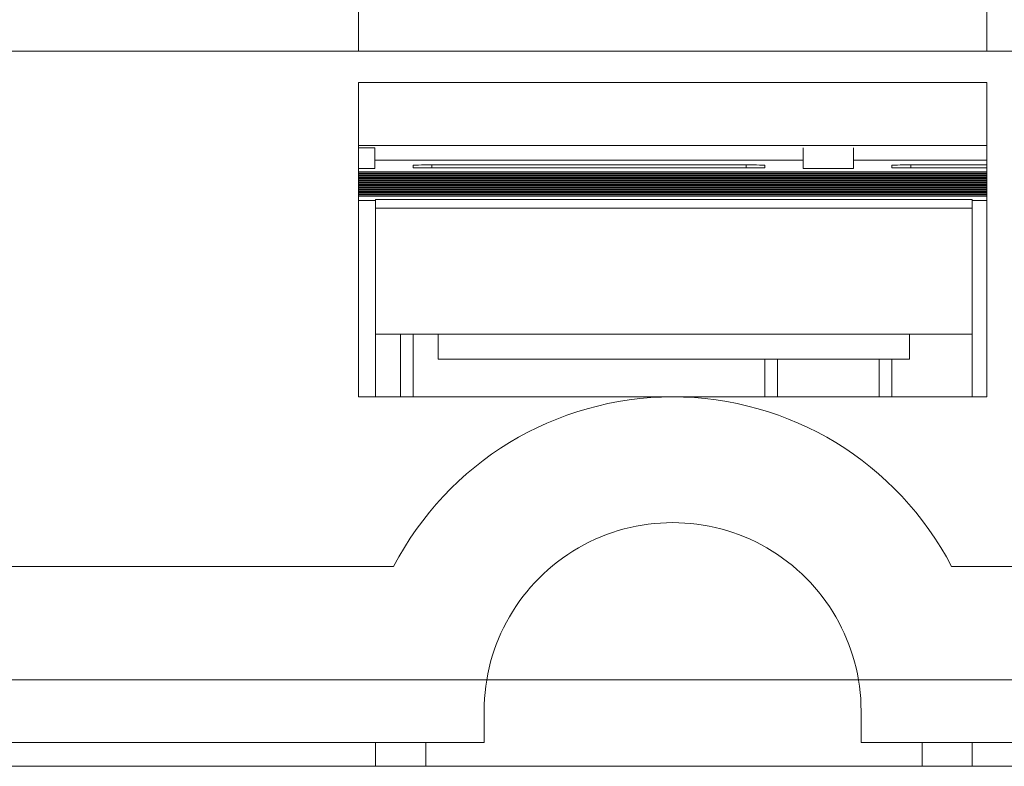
# Model space of a CAD drawing. Header units: millimetres. Extents: x -420 to 420, y -297 to 297.
# Tile 118 of 202: x 115 to 131, y -162 to -151. Entities that reach past the tile are written whole.
import ezdxf

# ---------------------------------------------------------------- set-up
doc = ezdxf.new("R2010")
doc.units = ezdxf.units.MM
doc.header["$MEASUREMENT"] = 0
doc.layers.add('layer 1', color=7, linetype='Continuous')

msp = doc.modelspace()

# ---------------------------------------------------------------- linework, layer by layer
at = {"layer": 'layer 1', "lineweight": 9}
for points in [[(120.5168, -150.0533), (120.5168, -150.0533), (120.5168, -151.0534), (120.5168, -151.0534)], [(130.517, -151.0534), (130.517, -151.0534), (130.517, -150.0533), (130.517, -150.0533)], [(120.5168, -151.0534), (120.5168, -151.0534), (108.0165, -151.0534), (108.0165, -151.0534)], [(130.517, -151.0534), (130.517, -151.0534), (120.5168, -151.0534), (120.5168, -151.0534)], [(143.0172, -151.0534), (143.0172, -151.0534), (130.517, -151.0534), (130.517, -151.0534)], [(120.5168, -156.5535), (120.5168, -156.5535), (120.5168, -151.5534), (120.5168, -151.5534)], [(120.5168, -151.5534), (120.5168, -151.5534), (130.517, -151.5534), (130.517, -151.5534)], [(130.517, -151.5534), (130.517, -151.5534), (130.517, -156.5535), (130.517, -156.5535)], [(130.517, -152.5534), (130.517, -152.5534), (120.5168, -152.5534), (120.5168, -152.5534)], [(120.7768, -152.5892), (120.7768, -152.5892), (120.5168, -152.5892), (120.5168, -152.5892)], [(120.7768, -152.9198), (120.7768, -152.9198), (120.7768, -152.5892), (120.7768, -152.5892)], [(127.5969, -152.5892), (127.5969, -152.5892), (127.5969, -152.9198), (127.5969, -152.9198)], [(128.3969, -152.9198), (128.3969, -152.9198), (128.3969, -152.5892), (128.3969, -152.5892)], [(120.7768, -152.9198), (120.7768, -152.9198), (120.5168, -152.9198), (120.5168, -152.9198)], [(120.7768, -152.7892), (120.7768, -152.7892), (127.5969, -152.7892), (127.5969, -152.7892)], [(121.3868, -152.8658), (121.3868, -152.8658), (121.3868, -152.866), (121.3868, -152.866)], [(121.3868, -152.8658), (121.3868, -152.8658), (121.3868, -152.9072), (121.3868, -152.9072)], [(121.3868, -152.9072), (121.3868, -152.9072), (121.3868, -152.9072), (121.3868, -152.9072)], [(121.4746, -152.8648), (121.4746, -152.8648), (121.4746, -152.8648), (121.4746, -152.8648)], [(121.4746, -152.9084), (121.4746, -152.9084), (121.4746, -152.9084), (121.4746, -152.9084)], [(126.6869, -152.8642), (126.6869, -152.8642), (121.6868, -152.8642), (121.6868, -152.8642)], [(121.6868, -152.8642), (121.6868, -152.8642), (121.6868, -152.8644), (121.6868, -152.8644)], [(121.6868, -152.8642), (121.6868, -152.8642), (121.6868, -152.9088), (121.6868, -152.9088)], [(121.6868, -152.9088), (121.6868, -152.9088), (121.6868, -152.9088), (121.6868, -152.9088)], [(121.6868, -152.9088), (121.6868, -152.9088), (126.6869, -152.9088), (126.6869, -152.9088)], [(126.6869, -152.8642), (126.6869, -152.8642), (126.6869, -152.8644), (126.6869, -152.8644)], [(126.6869, -152.9088), (126.6869, -152.9088), (126.6869, -152.8642), (126.6869, -152.8642)], [(126.6869, -152.9088), (126.6869, -152.9088), (126.6869, -152.9088), (126.6869, -152.9088)], [(126.8991, -152.8648), (126.8991, -152.8648), (126.8991, -152.8648), (126.8991, -152.8648)], [(126.8991, -152.9084), (126.8991, -152.9084), (126.8991, -152.9084), (126.8991, -152.9084)], [(126.9869, -152.9072), (126.9869, -152.9072), (126.9869, -152.8658), (126.9869, -152.8658)], [(126.9869, -152.8658), (126.9869, -152.8658), (126.9869, -152.866), (126.9869, -152.866)], [(126.9869, -152.9072), (126.9869, -152.9072), (126.9869, -152.9072), (126.9869, -152.9072)], [(128.3969, -152.9198), (128.3969, -152.9198), (127.5969, -152.9198), (127.5969, -152.9198)], [(128.3969, -152.7892), (128.3969, -152.7892), (130.517, -152.7892), (130.517, -152.7892)], [(129.0069, -152.8658), (129.0069, -152.8658), (129.0069, -152.866), (129.0069, -152.866)], [(129.0069, -152.8658), (129.0069, -152.8658), (129.0069, -152.9072), (129.0069, -152.9072)], [(129.0069, -152.9072), (129.0069, -152.9072), (129.0069, -152.9072), (129.0069, -152.9072)], [(129.0947, -152.8648), (129.0947, -152.8648), (129.0947, -152.8648), (129.0947, -152.8648)], [(129.0947, -152.9084), (129.0947, -152.9084), (129.0947, -152.9084), (129.0947, -152.9084)], [(130.517, -152.8642), (130.517, -152.8642), (129.3069, -152.8642), (129.3069, -152.8642)], [(129.3069, -152.8642), (129.3069, -152.8642), (129.3069, -152.8644), (129.3069, -152.8644)], [(129.3069, -152.8642), (129.3069, -152.8642), (129.3069, -152.9088), (129.3069, -152.9088)], [(129.3069, -152.9088), (129.3069, -152.9088), (129.3069, -152.9088), (129.3069, -152.9088)], [(129.3069, -152.9088), (129.3069, -152.9088), (130.517, -152.9088), (130.517, -152.9088)], [(130.517, -152.9716), (130.517, -152.9716), (120.5168, -152.9716), (120.5168, -152.9716)], [(120.5168, -152.9926), (120.5168, -152.9926), (130.517, -152.9926), (130.517, -152.9926)], [(130.517, -153.0082), (130.517, -153.0082), (120.5168, -153.0082), (120.5168, -153.0082)], [(120.5168, -153.0292), (120.5168, -153.0292), (130.517, -153.0292), (130.517, -153.0292)], [(130.517, -153.045), (130.517, -153.045), (120.5168, -153.045), (120.5168, -153.045)], [(120.5168, -153.0658), (120.5168, -153.0658), (130.517, -153.0658), (130.517, -153.0658)], [(130.517, -153.0816), (130.517, -153.0816), (120.5168, -153.0816), (120.5168, -153.0816)], [(120.5168, -153.1026), (120.5168, -153.1026), (130.517, -153.1026), (130.517, -153.1026)], [(130.517, -153.1182), (130.517, -153.1182), (120.5168, -153.1182), (120.5168, -153.1182)], [(120.5168, -153.1392), (120.5168, -153.1392), (130.517, -153.1392), (130.517, -153.1392)], [(130.517, -153.1548), (130.517, -153.1548), (120.5168, -153.1548), (120.5168, -153.1548)], [(120.5168, -153.1758), (120.5168, -153.1758), (130.517, -153.1758), (130.517, -153.1758)], [(130.517, -153.1916), (130.517, -153.1916), (120.5168, -153.1916), (120.5168, -153.1916)], [(120.5168, -153.2124), (120.5168, -153.2124), (130.517, -153.2124), (130.517, -153.2124)], [(130.517, -153.2282), (130.517, -153.2282), (120.5168, -153.2282), (120.5168, -153.2282)], [(120.5168, -153.2492), (120.5168, -153.2492), (130.517, -153.2492), (130.517, -153.2492)], [(130.517, -153.2648), (130.517, -153.2648), (120.5168, -153.2648), (120.5168, -153.2648)], [(120.5168, -153.2858), (120.5168, -153.2858), (130.517, -153.2858), (130.517, -153.2858)], [(130.517, -153.3014), (130.517, -153.3014), (120.5168, -153.3014), (120.5168, -153.3014)], [(120.5168, -153.3224), (120.5168, -153.3224), (130.517, -153.3224), (130.517, -153.3224)], [(130.517, -153.3382), (130.517, -153.3382), (120.5168, -153.3382), (120.5168, -153.3382)], [(120.5168, -153.359), (120.5168, -153.359), (130.517, -153.359), (130.517, -153.359)], [(130.2869, -153.414), (130.2869, -153.414), (120.7868, -153.414), (120.7868, -153.414)], [(120.7868, -153.414), (120.7868, -153.414), (120.7868, -153.4282), (120.7868, -153.4282)], [(130.2869, -153.4282), (130.2869, -153.4282), (130.2869, -153.414), (130.2869, -153.414)], [(120.7868, -153.4282), (120.7868, -153.4282), (120.5168, -153.4282), (120.5168, -153.4282)], [(120.7868, -153.4282), (120.7868, -153.4282), (120.7868, -156.5535), (120.7868, -156.5535)], [(120.7868, -153.5534), (120.7868, -153.5534), (130.2869, -153.5534), (130.2869, -153.5534)], [(130.517, -153.4282), (130.517, -153.4282), (130.2869, -153.4282), (130.2869, -153.4282)], [(130.2869, -156.5535), (130.2869, -156.5535), (130.2869, -153.4282), (130.2869, -153.4282)], [(130.2869, -155.5534), (130.2869, -155.5534), (120.7868, -155.5534), (120.7868, -155.5534)], [(121.7868, -155.5534), (121.7868, -155.5534), (121.7868, -155.9535), (121.7868, -155.9535)], [(129.2869, -155.9535), (129.2869, -155.9535), (129.2869, -155.5534), (129.2869, -155.5534)], [(129.2869, -155.9535), (129.2869, -155.9535), (121.7868, -155.9535), (121.7868, -155.9535)], [(125.5169, -156.5535), (125.5169, -156.5535), (120.5168, -156.5535), (120.5168, -156.5535)], [(130.517, -156.5535), (130.517, -156.5535), (125.5169, -156.5535), (125.5169, -156.5535)], [(108.0165, -159.2535), (108.0165, -159.2535), (121.0772, -159.2535), (121.0772, -159.2535)], [(129.9565, -159.2535), (129.9565, -159.2535), (143.0172, -159.2535), (143.0172, -159.2535)], [(98.5363, -161.0536), (98.5363, -161.0536), (191.5775, -161.0536), (191.5775, -161.0536)], [(122.5168, -161.5536), (122.5168, -161.5536), (122.5168, -162.0536), (122.5168, -162.0536)], [(128.5169, -162.0536), (128.5169, -162.0536), (128.5169, -161.5536), (128.5169, -161.5536)], [(102.0664, -162.0536), (102.0664, -162.0536), (122.5168, -162.0536), (122.5168, -162.0536)], [(120.7868, -162.0536), (120.7868, -162.0536), (120.7868, -162.4284), (120.7868, -162.4284)], [(121.5868, -162.43), (121.5868, -162.43), (121.5868, -162.0536), (121.5868, -162.0536)], [(128.5169, -162.0536), (128.5169, -162.0536), (148.5673, -162.0536), (148.5673, -162.0536)], [(129.4869, -162.0536), (129.4869, -162.0536), (129.4869, -162.43), (129.4869, -162.43)], [(130.2869, -162.4284), (130.2869, -162.4284), (130.2869, -162.0536), (130.2869, -162.0536)], [(102.0616, -162.4284), (102.0616, -162.4284), (120.7868, -162.4284), (120.7868, -162.4284)], [(120.7868, -162.43), (120.7868, -162.43), (120.7868, -162.4284), (120.7868, -162.4284)], [(130.2869, -162.43), (130.2869, -162.43), (120.7868, -162.43), (120.7868, -162.43)], [(130.2869, -162.4284), (130.2869, -162.4284), (130.2869, -162.43), (130.2869, -162.43)], [(130.2869, -162.4284), (130.2869, -162.4284), (149.0121, -162.4284), (149.0121, -162.4284)]]:
    msp.add_open_spline(points, degree=3, dxfattribs=at)
for points, knots in [([(121.6868, -152.8642), (121.6072, -152.8642), (121.531, -152.8644), (121.4746, -152.8648), (121.4746, -152.8648), (121.4184, -152.865), (121.3868, -152.8654), (121.3868, -152.8658)], [0, 0, 0, 0, 0.3333333, 0.3333333, 0.3333333, 0.3333333, 1, 1, 1, 1]), ([(121.6868, -152.8642), (121.6072, -152.8642), (121.531, -152.8644), (121.4746, -152.8648), (121.4746, -152.8648), (121.4184, -152.865), (121.3868, -152.8654), (121.3868, -152.8658)], [0, 0, 0, 0, 0.3333333, 0.3333333, 0.3333333, 0.3333333, 1, 1, 1, 1]), ([(121.6868, -152.8642), (121.6072, -152.8642), (121.531, -152.8644), (121.4746, -152.8648), (121.4746, -152.8648), (121.4184, -152.865), (121.3868, -152.8654), (121.3868, -152.8658)], [0, 0, 0, 0, 0.3333333, 0.3333333, 0.3333333, 0.3333333, 1, 1, 1, 1]), ([(121.6868, -152.8642), (121.6072, -152.8642), (121.531, -152.8644), (121.4746, -152.8648), (121.4746, -152.8648), (121.4184, -152.865), (121.3868, -152.8654), (121.3868, -152.8658)], [0, 0, 0, 0, 0.3333333, 0.3333333, 0.3333333, 0.3333333, 1, 1, 1, 1]), ([(121.6868, -152.8642), (121.6072, -152.8642), (121.531, -152.8644), (121.4746, -152.8648), (121.4746, -152.8648), (121.4184, -152.865), (121.3868, -152.8654), (121.3868, -152.8658)], [0, 0, 0, 0, 0.3333333, 0.3333333, 0.3333333, 0.3333333, 1, 1, 1, 1]), ([(121.6868, -152.8642), (121.6072, -152.8642), (121.531, -152.8644), (121.4746, -152.8648), (121.4746, -152.8648), (121.4184, -152.865), (121.3868, -152.8654), (121.3868, -152.8658)], [0, 0, 0, 0, 0.3333333, 0.3333333, 0.3333333, 0.3333333, 1, 1, 1, 1]), ([(121.6868, -152.8642), (121.6072, -152.8642), (121.531, -152.8644), (121.4746, -152.8648), (121.4746, -152.8648), (121.4184, -152.865), (121.3868, -152.8654), (121.3868, -152.8658)], [0, 0, 0, 0, 0.3333333, 0.3333333, 0.3333333, 0.3333333, 1, 1, 1, 1]), ([(121.6868, -152.8642), (121.6072, -152.8642), (121.531, -152.8644), (121.4746, -152.8648), (121.4746, -152.8648), (121.4184, -152.865), (121.3868, -152.8654), (121.3868, -152.8658)], [0, 0, 0, 0, 0.3333333, 0.3333333, 0.3333333, 0.3333333, 1, 1, 1, 1]), ([(121.6868, -152.8644), (121.6072, -152.8644), (121.531, -152.8644), (121.4746, -152.8648), (121.4746, -152.8648), (121.4184, -152.865), (121.3868, -152.8654), (121.3868, -152.8658)], [0, 0, 0, 0, 0.3333333, 0.3333333, 0.3333333, 0.3333333, 1, 1, 1, 1]), ([(121.6868, -152.8644), (121.6072, -152.8644), (121.531, -152.8644), (121.4746, -152.8648), (121.4746, -152.8648), (121.4184, -152.865), (121.3868, -152.8654), (121.3868, -152.8658)], [0, 0, 0, 0, 0.3333333, 0.3333333, 0.3333333, 0.3333333, 1, 1, 1, 1]), ([(121.6868, -152.8644), (121.6072, -152.8644), (121.531, -152.8644), (121.4746, -152.8648), (121.4746, -152.8648), (121.4184, -152.865), (121.3868, -152.8654), (121.3868, -152.8658)], [0, 0, 0, 0, 0.3333333, 0.3333333, 0.3333333, 0.3333333, 1, 1, 1, 1]), ([(121.6868, -152.8644), (121.6072, -152.8644), (121.531, -152.8644), (121.4746, -152.8648), (121.4746, -152.8648), (121.4184, -152.865), (121.3868, -152.8654), (121.3868, -152.8658)], [0, 0, 0, 0, 0.3333333, 0.3333333, 0.3333333, 0.3333333, 1, 1, 1, 1]), ([(121.6868, -152.8644), (121.6072, -152.8644), (121.531, -152.8644), (121.4746, -152.8648), (121.4746, -152.8648), (121.4184, -152.865), (121.3868, -152.8654), (121.3868, -152.8658)], [0, 0, 0, 0, 0.3333333, 0.3333333, 0.3333333, 0.3333333, 1, 1, 1, 1]), ([(121.6868, -152.8644), (121.6072, -152.8644), (121.531, -152.8644), (121.4746, -152.8648), (121.4746, -152.8648), (121.4184, -152.865), (121.3868, -152.8654), (121.3868, -152.8658)], [0, 0, 0, 0, 0.3333333, 0.3333333, 0.3333333, 0.3333333, 1, 1, 1, 1]), ([(121.6868, -152.8644), (121.6072, -152.8644), (121.531, -152.8644), (121.4746, -152.8648), (121.4746, -152.8648), (121.4184, -152.865), (121.3868, -152.8654), (121.3868, -152.8658)], [0, 0, 0, 0, 0.3333333, 0.3333333, 0.3333333, 0.3333333, 1, 1, 1, 1]), ([(121.6868, -152.8644), (121.6072, -152.8644), (121.531, -152.8644), (121.4746, -152.8648), (121.4746, -152.8648), (121.4184, -152.865), (121.3868, -152.8654), (121.3868, -152.8658)], [0, 0, 0, 0, 0.3333333, 0.3333333, 0.3333333, 0.3333333, 1, 1, 1, 1]), ([(121.6868, -152.8644), (121.6072, -152.8644), (121.531, -152.8644), (121.4746, -152.8648), (121.4746, -152.8648), (121.4184, -152.865), (121.3868, -152.8654), (121.3868, -152.8658)], [0, 0, 0, 0, 0.3333333, 0.3333333, 0.3333333, 0.3333333, 1, 1, 1, 1]), ([(121.6868, -152.8644), (121.6072, -152.8644), (121.531, -152.8644), (121.4746, -152.8648), (121.4746, -152.8648), (121.4184, -152.865), (121.3868, -152.8654), (121.3868, -152.866)], [0, 0, 0, 0, 0.3333333, 0.3333333, 0.3333333, 0.3333333, 1, 1, 1, 1]), ([(121.6868, -152.8644), (121.6072, -152.8644), (121.531, -152.8644), (121.4746, -152.8648), (121.4746, -152.8648), (121.4184, -152.865), (121.3868, -152.8654), (121.3868, -152.866)], [0, 0, 0, 0, 0.3333333, 0.3333333, 0.3333333, 0.3333333, 1, 1, 1, 1]), ([(121.6868, -152.8644), (121.6072, -152.8644), (121.531, -152.8646), (121.4746, -152.8648), (121.4746, -152.8648), (121.4184, -152.865), (121.3868, -152.8654), (121.3868, -152.866)], [0, 0, 0, 0, 0.3333333, 0.3333333, 0.3333333, 0.3333333, 1, 1, 1, 1]), ([(121.6868, -152.8644), (121.6072, -152.8644), (121.531, -152.8646), (121.4746, -152.8648), (121.4746, -152.8648), (121.4184, -152.865), (121.3868, -152.8654), (121.3868, -152.866)], [0, 0, 0, 0, 0.3333333, 0.3333333, 0.3333333, 0.3333333, 1, 1, 1, 1]), ([(121.3868, -152.9072), (121.3868, -152.9076), (121.4184, -152.908), (121.4746, -152.9084), (121.4746, -152.9084), (121.531, -152.9086), (121.6072, -152.9088), (121.6868, -152.9088)], [0, 0, 0, 0, 0.3333333, 0.3333333, 0.3333333, 0.3333333, 1, 1, 1, 1]), ([(121.3868, -152.9072), (121.3868, -152.9076), (121.4184, -152.908), (121.4746, -152.9084), (121.4746, -152.9084), (121.531, -152.9086), (121.6072, -152.9088), (121.6868, -152.9088)], [0, 0, 0, 0, 0.3333333, 0.3333333, 0.3333333, 0.3333333, 1, 1, 1, 1]), ([(121.3868, -152.9072), (121.3868, -152.9076), (121.4184, -152.908), (121.4746, -152.9084), (121.4746, -152.9084), (121.531, -152.9086), (121.6072, -152.9088), (121.6868, -152.9088)], [0, 0, 0, 0, 0.3333333, 0.3333333, 0.3333333, 0.3333333, 1, 1, 1, 1]), ([(121.3868, -152.9072), (121.3868, -152.9076), (121.4184, -152.908), (121.4746, -152.9084), (121.4746, -152.9084), (121.531, -152.9086), (121.6072, -152.9088), (121.6868, -152.9088)], [0, 0, 0, 0, 0.3333333, 0.3333333, 0.3333333, 0.3333333, 1, 1, 1, 1]), ([(121.3868, -152.9072), (121.3868, -152.9076), (121.4184, -152.908), (121.4746, -152.9084), (121.4746, -152.9084), (121.531, -152.9086), (121.6072, -152.9088), (121.6868, -152.9088)], [0, 0, 0, 0, 0.3333333, 0.3333333, 0.3333333, 0.3333333, 1, 1, 1, 1]), ([(121.3868, -152.9072), (121.3868, -152.9076), (121.4184, -152.908), (121.4746, -152.9084), (121.4746, -152.9084), (121.531, -152.9086), (121.6072, -152.9088), (121.6868, -152.9088)], [0, 0, 0, 0, 0.3333333, 0.3333333, 0.3333333, 0.3333333, 1, 1, 1, 1]), ([(121.3868, -152.9072), (121.3868, -152.9076), (121.4184, -152.908), (121.4746, -152.9084), (121.4746, -152.9084), (121.531, -152.9086), (121.6072, -152.9088), (121.6868, -152.9088)], [0, 0, 0, 0, 0.3333333, 0.3333333, 0.3333333, 0.3333333, 1, 1, 1, 1]), ([(121.3868, -152.9072), (121.3868, -152.9076), (121.4184, -152.908), (121.4746, -152.9084), (121.4746, -152.9084), (121.531, -152.9086), (121.6072, -152.9088), (121.6868, -152.9088)], [0, 0, 0, 0, 0.3333333, 0.3333333, 0.3333333, 0.3333333, 1, 1, 1, 1]), ([(121.3868, -152.9072), (121.3868, -152.9076), (121.4184, -152.908), (121.4746, -152.9084), (121.4746, -152.9084), (121.531, -152.9086), (121.6072, -152.9088), (121.6868, -152.9088)], [0, 0, 0, 0, 0.3333333, 0.3333333, 0.3333333, 0.3333333, 1, 1, 1, 1]), ([(121.3868, -152.9072), (121.3868, -152.9076), (121.4184, -152.908), (121.4746, -152.9084), (121.4746, -152.9084), (121.531, -152.9086), (121.6072, -152.9088), (121.6868, -152.9088)], [0, 0, 0, 0, 0.3333333, 0.3333333, 0.3333333, 0.3333333, 1, 1, 1, 1]), ([(121.3868, -152.9072), (121.3868, -152.9076), (121.4184, -152.908), (121.4746, -152.9084), (121.4746, -152.9084), (121.531, -152.9086), (121.6072, -152.9088), (121.6868, -152.9088)], [0, 0, 0, 0, 0.3333333, 0.3333333, 0.3333333, 0.3333333, 1, 1, 1, 1]), ([(121.3868, -152.9072), (121.3868, -152.9076), (121.4184, -152.908), (121.4746, -152.9084), (121.4746, -152.9084), (121.531, -152.9086), (121.6072, -152.9088), (121.6868, -152.9088)], [0, 0, 0, 0, 0.3333333, 0.3333333, 0.3333333, 0.3333333, 1, 1, 1, 1]), ([(121.3868, -152.9072), (121.3868, -152.9076), (121.4184, -152.908), (121.4746, -152.9084), (121.4746, -152.9084), (121.531, -152.9086), (121.6072, -152.9088), (121.6868, -152.9088)], [0, 0, 0, 0, 0.3333333, 0.3333333, 0.3333333, 0.3333333, 1, 1, 1, 1]), ([(121.3868, -152.9072), (121.3868, -152.9076), (121.4184, -152.908), (121.4746, -152.9084), (121.4746, -152.9084), (121.531, -152.9086), (121.6072, -152.9088), (121.6868, -152.9088)], [0, 0, 0, 0, 0.3333333, 0.3333333, 0.3333333, 0.3333333, 1, 1, 1, 1]), ([(121.3868, -152.9072), (121.3868, -152.9076), (121.4184, -152.908), (121.4746, -152.9084), (121.4746, -152.9084), (121.531, -152.9086), (121.6072, -152.9088), (121.6868, -152.9088)], [0, 0, 0, 0, 0.3333333, 0.3333333, 0.3333333, 0.3333333, 1, 1, 1, 1]), ([(121.3868, -152.9072), (121.3868, -152.9076), (121.4184, -152.908), (121.4746, -152.9084), (121.4746, -152.9084), (121.531, -152.9086), (121.6072, -152.9088), (121.6868, -152.9088)], [0, 0, 0, 0, 0.3333333, 0.3333333, 0.3333333, 0.3333333, 1, 1, 1, 1]), ([(121.3868, -152.9072), (121.3868, -152.9076), (121.4184, -152.908), (121.4746, -152.9084), (121.4746, -152.9084), (121.531, -152.9086), (121.6072, -152.9088), (121.6868, -152.9088)], [0, 0, 0, 0, 0.3333333, 0.3333333, 0.3333333, 0.3333333, 1, 1, 1, 1]), ([(121.3868, -152.9072), (121.3868, -152.9076), (121.4184, -152.908), (121.4746, -152.9084), (121.4746, -152.9084), (121.531, -152.9086), (121.6072, -152.9088), (121.6868, -152.9088)], [0, 0, 0, 0, 0.3333333, 0.3333333, 0.3333333, 0.3333333, 1, 1, 1, 1]), ([(121.3868, -152.9072), (121.3868, -152.9076), (121.4184, -152.908), (121.4746, -152.9084), (121.4746, -152.9084), (121.531, -152.9086), (121.6072, -152.9088), (121.6868, -152.9088)], [0, 0, 0, 0, 0.3333333, 0.3333333, 0.3333333, 0.3333333, 1, 1, 1, 1]), ([(121.3868, -152.9072), (121.3868, -152.9076), (121.4184, -152.908), (121.4746, -152.9084), (121.4746, -152.9084), (121.531, -152.9086), (121.6072, -152.9088), (121.6868, -152.9088)], [0, 0, 0, 0, 0.3333333, 0.3333333, 0.3333333, 0.3333333, 1, 1, 1, 1]), ([(121.3868, -152.9072), (121.3868, -152.9076), (121.4184, -152.908), (121.4746, -152.9084), (121.4746, -152.9084), (121.531, -152.9086), (121.6072, -152.9088), (121.6868, -152.9088)], [0, 0, 0, 0, 0.3333333, 0.3333333, 0.3333333, 0.3333333, 1, 1, 1, 1]), ([(126.9869, -152.8658), (126.9869, -152.8654), (126.9553, -152.865), (126.8991, -152.8648), (126.8991, -152.8648), (126.8427, -152.8644), (126.7665, -152.8642), (126.6869, -152.8642)], [0, 0, 0, 0, 0.3333333, 0.3333333, 0.3333333, 0.3333333, 1, 1, 1, 1]), ([(126.9869, -152.8658), (126.9869, -152.8654), (126.9553, -152.865), (126.8991, -152.8648), (126.8991, -152.8648), (126.8427, -152.8644), (126.7665, -152.8642), (126.6869, -152.8642)], [0, 0, 0, 0, 0.3333333, 0.3333333, 0.3333333, 0.3333333, 1, 1, 1, 1]), ([(126.9869, -152.8658), (126.9869, -152.8654), (126.9553, -152.865), (126.8991, -152.8648), (126.8991, -152.8648), (126.8427, -152.8644), (126.7665, -152.8642), (126.6869, -152.8642)], [0, 0, 0, 0, 0.3333333, 0.3333333, 0.3333333, 0.3333333, 1, 1, 1, 1]), ([(126.9869, -152.8658), (126.9869, -152.8654), (126.9553, -152.865), (126.8991, -152.8648), (126.8991, -152.8648), (126.8427, -152.8644), (126.7665, -152.8642), (126.6869, -152.8642)], [0, 0, 0, 0, 0.3333333, 0.3333333, 0.3333333, 0.3333333, 1, 1, 1, 1]), ([(126.9869, -152.8658), (126.9869, -152.8654), (126.9553, -152.865), (126.8991, -152.8648), (126.8991, -152.8648), (126.8427, -152.8644), (126.7665, -152.8642), (126.6869, -152.8642)], [0, 0, 0, 0, 0.3333333, 0.3333333, 0.3333333, 0.3333333, 1, 1, 1, 1]), ([(126.9869, -152.8658), (126.9869, -152.8654), (126.9553, -152.865), (126.8991, -152.8648), (126.8991, -152.8648), (126.8427, -152.8644), (126.7665, -152.8642), (126.6869, -152.8642)], [0, 0, 0, 0, 0.3333333, 0.3333333, 0.3333333, 0.3333333, 1, 1, 1, 1]), ([(126.9869, -152.8658), (126.9869, -152.8654), (126.9553, -152.865), (126.8991, -152.8648), (126.8991, -152.8648), (126.8427, -152.8644), (126.7665, -152.8642), (126.6869, -152.8642)], [0, 0, 0, 0, 0.3333333, 0.3333333, 0.3333333, 0.3333333, 1, 1, 1, 1]), ([(126.9869, -152.8658), (126.9869, -152.8654), (126.9553, -152.865), (126.8991, -152.8648), (126.8991, -152.8648), (126.8427, -152.8644), (126.7665, -152.8642), (126.6869, -152.8642)], [0, 0, 0, 0, 0.3333333, 0.3333333, 0.3333333, 0.3333333, 1, 1, 1, 1]), ([(126.9869, -152.8658), (126.9869, -152.8654), (126.9553, -152.865), (126.8991, -152.8648), (126.8991, -152.8648), (126.8427, -152.8644), (126.7665, -152.8644), (126.6869, -152.8644)], [0, 0, 0, 0, 0.3333333, 0.3333333, 0.3333333, 0.3333333, 1, 1, 1, 1]), ([(126.9869, -152.8658), (126.9869, -152.8654), (126.9553, -152.865), (126.8991, -152.8648), (126.8991, -152.8648), (126.8427, -152.8644), (126.7665, -152.8644), (126.6869, -152.8644)], [0, 0, 0, 0, 0.3333333, 0.3333333, 0.3333333, 0.3333333, 1, 1, 1, 1]), ([(126.9869, -152.8658), (126.9869, -152.8654), (126.9553, -152.865), (126.8991, -152.8648), (126.8991, -152.8648), (126.8427, -152.8644), (126.7665, -152.8644), (126.6869, -152.8644)], [0, 0, 0, 0, 0.3333333, 0.3333333, 0.3333333, 0.3333333, 1, 1, 1, 1]), ([(126.9869, -152.8658), (126.9869, -152.8654), (126.9553, -152.865), (126.8991, -152.8648), (126.8991, -152.8648), (126.8427, -152.8644), (126.7665, -152.8644), (126.6869, -152.8644)], [0, 0, 0, 0, 0.3333333, 0.3333333, 0.3333333, 0.3333333, 1, 1, 1, 1]), ([(126.9869, -152.8658), (126.9869, -152.8654), (126.9553, -152.865), (126.8991, -152.8648), (126.8991, -152.8648), (126.8427, -152.8644), (126.7665, -152.8644), (126.6869, -152.8644)], [0, 0, 0, 0, 0.3333333, 0.3333333, 0.3333333, 0.3333333, 1, 1, 1, 1]), ([(126.9869, -152.8658), (126.9869, -152.8654), (126.9553, -152.865), (126.8991, -152.8648), (126.8991, -152.8648), (126.8427, -152.8644), (126.7665, -152.8644), (126.6869, -152.8644)], [0, 0, 0, 0, 0.3333333, 0.3333333, 0.3333333, 0.3333333, 1, 1, 1, 1]), ([(126.9869, -152.8658), (126.9869, -152.8654), (126.9553, -152.865), (126.8991, -152.8648), (126.8991, -152.8648), (126.8427, -152.8644), (126.7665, -152.8644), (126.6869, -152.8644)], [0, 0, 0, 0, 0.3333333, 0.3333333, 0.3333333, 0.3333333, 1, 1, 1, 1]), ([(126.9869, -152.8658), (126.9869, -152.8654), (126.9553, -152.865), (126.8991, -152.8648), (126.8991, -152.8648), (126.8427, -152.8644), (126.7665, -152.8644), (126.6869, -152.8644)], [0, 0, 0, 0, 0.3333333, 0.3333333, 0.3333333, 0.3333333, 1, 1, 1, 1]), ([(126.9869, -152.8658), (126.9869, -152.8654), (126.9553, -152.865), (126.8991, -152.8648), (126.8991, -152.8648), (126.8427, -152.8644), (126.7665, -152.8644), (126.6869, -152.8644)], [0, 0, 0, 0, 0.3333333, 0.3333333, 0.3333333, 0.3333333, 1, 1, 1, 1]), ([(126.9869, -152.866), (126.9869, -152.8654), (126.9553, -152.865), (126.8991, -152.8648), (126.8991, -152.8648), (126.8427, -152.8644), (126.7665, -152.8644), (126.6869, -152.8644)], [0, 0, 0, 0, 0.3333333, 0.3333333, 0.3333333, 0.3333333, 1, 1, 1, 1]), ([(126.9869, -152.866), (126.9869, -152.8654), (126.9553, -152.865), (126.8991, -152.8648), (126.8991, -152.8648), (126.8427, -152.8644), (126.7665, -152.8644), (126.6869, -152.8644)], [0, 0, 0, 0, 0.3333333, 0.3333333, 0.3333333, 0.3333333, 1, 1, 1, 1]), ([(126.9869, -152.866), (126.9869, -152.8654), (126.9553, -152.865), (126.8991, -152.8648), (126.8991, -152.8648), (126.8427, -152.8646), (126.7665, -152.8644), (126.6869, -152.8644)], [0, 0, 0, 0, 0.3333333, 0.3333333, 0.3333333, 0.3333333, 1, 1, 1, 1]), ([(126.9869, -152.866), (126.9869, -152.8654), (126.9553, -152.865), (126.8991, -152.8648), (126.8991, -152.8648), (126.8427, -152.8646), (126.7665, -152.8644), (126.6869, -152.8644)], [0, 0, 0, 0, 0.3333333, 0.3333333, 0.3333333, 0.3333333, 1, 1, 1, 1]), ([(126.6869, -152.9088), (126.7665, -152.9088), (126.8427, -152.9086), (126.8991, -152.9084), (126.8991, -152.9084), (126.9553, -152.908), (126.9869, -152.9076), (126.9869, -152.9072)], [0, 0, 0, 0, 0.3333333, 0.3333333, 0.3333333, 0.3333333, 1, 1, 1, 1]), ([(126.6869, -152.9088), (126.7665, -152.9088), (126.8427, -152.9086), (126.8991, -152.9084), (126.8991, -152.9084), (126.9553, -152.908), (126.9869, -152.9076), (126.9869, -152.9072)], [0, 0, 0, 0, 0.3333333, 0.3333333, 0.3333333, 0.3333333, 1, 1, 1, 1]), ([(126.6869, -152.9088), (126.7665, -152.9088), (126.8427, -152.9086), (126.8991, -152.9084), (126.8991, -152.9084), (126.9553, -152.908), (126.9869, -152.9076), (126.9869, -152.9072)], [0, 0, 0, 0, 0.3333333, 0.3333333, 0.3333333, 0.3333333, 1, 1, 1, 1]), ([(126.6869, -152.9088), (126.7665, -152.9088), (126.8427, -152.9086), (126.8991, -152.9084), (126.8991, -152.9084), (126.9553, -152.908), (126.9869, -152.9076), (126.9869, -152.9072)], [0, 0, 0, 0, 0.3333333, 0.3333333, 0.3333333, 0.3333333, 1, 1, 1, 1]), ([(126.6869, -152.9088), (126.7665, -152.9088), (126.8427, -152.9086), (126.8991, -152.9084), (126.8991, -152.9084), (126.9553, -152.908), (126.9869, -152.9076), (126.9869, -152.9072)], [0, 0, 0, 0, 0.3333333, 0.3333333, 0.3333333, 0.3333333, 1, 1, 1, 1]), ([(126.6869, -152.9088), (126.7665, -152.9088), (126.8427, -152.9086), (126.8991, -152.9084), (126.8991, -152.9084), (126.9553, -152.908), (126.9869, -152.9076), (126.9869, -152.9072)], [0, 0, 0, 0, 0.3333333, 0.3333333, 0.3333333, 0.3333333, 1, 1, 1, 1]), ([(126.6869, -152.9088), (126.7665, -152.9088), (126.8427, -152.9086), (126.8991, -152.9084), (126.8991, -152.9084), (126.9553, -152.908), (126.9869, -152.9076), (126.9869, -152.9072)], [0, 0, 0, 0, 0.3333333, 0.3333333, 0.3333333, 0.3333333, 1, 1, 1, 1]), ([(126.6869, -152.9088), (126.7665, -152.9088), (126.8427, -152.9086), (126.8991, -152.9084), (126.8991, -152.9084), (126.9553, -152.908), (126.9869, -152.9076), (126.9869, -152.9072)], [0, 0, 0, 0, 0.3333333, 0.3333333, 0.3333333, 0.3333333, 1, 1, 1, 1]), ([(126.6869, -152.9088), (126.7665, -152.9088), (126.8427, -152.9086), (126.8991, -152.9084), (126.8991, -152.9084), (126.9553, -152.908), (126.9869, -152.9076), (126.9869, -152.9072)], [0, 0, 0, 0, 0.3333333, 0.3333333, 0.3333333, 0.3333333, 1, 1, 1, 1]), ([(126.6869, -152.9088), (126.7665, -152.9088), (126.8427, -152.9086), (126.8991, -152.9084), (126.8991, -152.9084), (126.9553, -152.908), (126.9869, -152.9076), (126.9869, -152.9072)], [0, 0, 0, 0, 0.3333333, 0.3333333, 0.3333333, 0.3333333, 1, 1, 1, 1]), ([(126.6869, -152.9088), (126.7665, -152.9088), (126.8427, -152.9086), (126.8991, -152.9084), (126.8991, -152.9084), (126.9553, -152.908), (126.9869, -152.9076), (126.9869, -152.9072)], [0, 0, 0, 0, 0.3333333, 0.3333333, 0.3333333, 0.3333333, 1, 1, 1, 1]), ([(126.6869, -152.9088), (126.7665, -152.9088), (126.8427, -152.9086), (126.8991, -152.9084), (126.8991, -152.9084), (126.9553, -152.908), (126.9869, -152.9076), (126.9869, -152.9072)], [0, 0, 0, 0, 0.3333333, 0.3333333, 0.3333333, 0.3333333, 1, 1, 1, 1]), ([(126.6869, -152.9088), (126.7665, -152.9088), (126.8427, -152.9086), (126.8991, -152.9084), (126.8991, -152.9084), (126.9553, -152.908), (126.9869, -152.9076), (126.9869, -152.9072)], [0, 0, 0, 0, 0.3333333, 0.3333333, 0.3333333, 0.3333333, 1, 1, 1, 1]), ([(126.6869, -152.9088), (126.7665, -152.9088), (126.8427, -152.9086), (126.8991, -152.9084), (126.8991, -152.9084), (126.9553, -152.908), (126.9869, -152.9076), (126.9869, -152.9072)], [0, 0, 0, 0, 0.3333333, 0.3333333, 0.3333333, 0.3333333, 1, 1, 1, 1]), ([(126.6869, -152.9088), (126.7665, -152.9088), (126.8427, -152.9086), (126.8991, -152.9084), (126.8991, -152.9084), (126.9553, -152.908), (126.9869, -152.9076), (126.9869, -152.9072)], [0, 0, 0, 0, 0.3333333, 0.3333333, 0.3333333, 0.3333333, 1, 1, 1, 1]), ([(126.6869, -152.9088), (126.7665, -152.9088), (126.8427, -152.9086), (126.8991, -152.9084), (126.8991, -152.9084), (126.9553, -152.908), (126.9869, -152.9076), (126.9869, -152.9072)], [0, 0, 0, 0, 0.3333333, 0.3333333, 0.3333333, 0.3333333, 1, 1, 1, 1]), ([(126.6869, -152.9088), (126.7665, -152.9088), (126.8427, -152.9086), (126.8991, -152.9084), (126.8991, -152.9084), (126.9553, -152.908), (126.9869, -152.9076), (126.9869, -152.9072)], [0, 0, 0, 0, 0.3333333, 0.3333333, 0.3333333, 0.3333333, 1, 1, 1, 1]), ([(126.6869, -152.9088), (126.7665, -152.9088), (126.8427, -152.9086), (126.8991, -152.9084), (126.8991, -152.9084), (126.9553, -152.908), (126.9869, -152.9076), (126.9869, -152.9072)], [0, 0, 0, 0, 0.3333333, 0.3333333, 0.3333333, 0.3333333, 1, 1, 1, 1]), ([(126.6869, -152.9088), (126.7665, -152.9088), (126.8427, -152.9086), (126.8991, -152.9084), (126.8991, -152.9084), (126.9553, -152.908), (126.9869, -152.9076), (126.9869, -152.9072)], [0, 0, 0, 0, 0.3333333, 0.3333333, 0.3333333, 0.3333333, 1, 1, 1, 1]), ([(126.6869, -152.9088), (126.7665, -152.9088), (126.8427, -152.9086), (126.8991, -152.9084), (126.8991, -152.9084), (126.9553, -152.908), (126.9869, -152.9076), (126.9869, -152.9072)], [0, 0, 0, 0, 0.3333333, 0.3333333, 0.3333333, 0.3333333, 1, 1, 1, 1]), ([(126.6869, -152.9088), (126.7665, -152.9088), (126.8427, -152.9086), (126.8991, -152.9084), (126.8991, -152.9084), (126.9553, -152.908), (126.9869, -152.9076), (126.9869, -152.9072)], [0, 0, 0, 0, 0.3333333, 0.3333333, 0.3333333, 0.3333333, 1, 1, 1, 1]), ([(129.3069, -152.8642), (129.2273, -152.8642), (129.1511, -152.8644), (129.0947, -152.8648), (129.0947, -152.8648), (129.0385, -152.865), (129.0069, -152.8654), (129.0069, -152.8658)], [0, 0, 0, 0, 0.3333333, 0.3333333, 0.3333333, 0.3333333, 1, 1, 1, 1]), ([(129.3069, -152.8642), (129.2273, -152.8642), (129.1511, -152.8644), (129.0947, -152.8648), (129.0947, -152.8648), (129.0385, -152.865), (129.0069, -152.8654), (129.0069, -152.8658)], [0, 0, 0, 0, 0.3333333, 0.3333333, 0.3333333, 0.3333333, 1, 1, 1, 1]), ([(129.3069, -152.8642), (129.2273, -152.8642), (129.1511, -152.8644), (129.0947, -152.8648), (129.0947, -152.8648), (129.0385, -152.865), (129.0069, -152.8654), (129.0069, -152.8658)], [0, 0, 0, 0, 0.3333333, 0.3333333, 0.3333333, 0.3333333, 1, 1, 1, 1]), ([(129.3069, -152.8642), (129.2273, -152.8642), (129.1511, -152.8644), (129.0947, -152.8648), (129.0947, -152.8648), (129.0385, -152.865), (129.0069, -152.8654), (129.0069, -152.8658)], [0, 0, 0, 0, 0.3333333, 0.3333333, 0.3333333, 0.3333333, 1, 1, 1, 1]), ([(129.3069, -152.8642), (129.2273, -152.8642), (129.1511, -152.8644), (129.0947, -152.8648), (129.0947, -152.8648), (129.0385, -152.865), (129.0069, -152.8654), (129.0069, -152.8658)], [0, 0, 0, 0, 0.3333333, 0.3333333, 0.3333333, 0.3333333, 1, 1, 1, 1]), ([(129.3069, -152.8642), (129.2273, -152.8642), (129.1511, -152.8644), (129.0947, -152.8648), (129.0947, -152.8648), (129.0385, -152.865), (129.0069, -152.8654), (129.0069, -152.8658)], [0, 0, 0, 0, 0.3333333, 0.3333333, 0.3333333, 0.3333333, 1, 1, 1, 1]), ([(129.3069, -152.8642), (129.2273, -152.8642), (129.1511, -152.8644), (129.0947, -152.8648), (129.0947, -152.8648), (129.0385, -152.865), (129.0069, -152.8654), (129.0069, -152.8658)], [0, 0, 0, 0, 0.3333333, 0.3333333, 0.3333333, 0.3333333, 1, 1, 1, 1]), ([(129.3069, -152.8642), (129.2273, -152.8642), (129.1511, -152.8644), (129.0947, -152.8648), (129.0947, -152.8648), (129.0385, -152.865), (129.0069, -152.8654), (129.0069, -152.8658)], [0, 0, 0, 0, 0.3333333, 0.3333333, 0.3333333, 0.3333333, 1, 1, 1, 1]), ([(129.3069, -152.8644), (129.2273, -152.8644), (129.1511, -152.8644), (129.0947, -152.8648), (129.0947, -152.8648), (129.0385, -152.865), (129.0069, -152.8654), (129.0069, -152.8658)], [0, 0, 0, 0, 0.3333333, 0.3333333, 0.3333333, 0.3333333, 1, 1, 1, 1]), ([(129.3069, -152.8644), (129.2273, -152.8644), (129.1511, -152.8644), (129.0947, -152.8648), (129.0947, -152.8648), (129.0385, -152.865), (129.0069, -152.8654), (129.0069, -152.8658)], [0, 0, 0, 0, 0.3333333, 0.3333333, 0.3333333, 0.3333333, 1, 1, 1, 1]), ([(129.3069, -152.8644), (129.2273, -152.8644), (129.1511, -152.8644), (129.0947, -152.8648), (129.0947, -152.8648), (129.0385, -152.865), (129.0069, -152.8654), (129.0069, -152.8658)], [0, 0, 0, 0, 0.3333333, 0.3333333, 0.3333333, 0.3333333, 1, 1, 1, 1]), ([(129.3069, -152.8644), (129.2273, -152.8644), (129.1511, -152.8644), (129.0947, -152.8648), (129.0947, -152.8648), (129.0385, -152.865), (129.0069, -152.8654), (129.0069, -152.8658)], [0, 0, 0, 0, 0.3333333, 0.3333333, 0.3333333, 0.3333333, 1, 1, 1, 1]), ([(129.3069, -152.8644), (129.2273, -152.8644), (129.1511, -152.8644), (129.0947, -152.8648), (129.0947, -152.8648), (129.0385, -152.865), (129.0069, -152.8654), (129.0069, -152.8658)], [0, 0, 0, 0, 0.3333333, 0.3333333, 0.3333333, 0.3333333, 1, 1, 1, 1]), ([(129.3069, -152.8644), (129.2273, -152.8644), (129.1511, -152.8644), (129.0947, -152.8648), (129.0947, -152.8648), (129.0385, -152.865), (129.0069, -152.8654), (129.0069, -152.8658)], [0, 0, 0, 0, 0.3333333, 0.3333333, 0.3333333, 0.3333333, 1, 1, 1, 1]), ([(129.3069, -152.8644), (129.2273, -152.8644), (129.1511, -152.8644), (129.0947, -152.8648), (129.0947, -152.8648), (129.0385, -152.865), (129.0069, -152.8654), (129.0069, -152.8658)], [0, 0, 0, 0, 0.3333333, 0.3333333, 0.3333333, 0.3333333, 1, 1, 1, 1]), ([(129.3069, -152.8644), (129.2273, -152.8644), (129.1511, -152.8644), (129.0947, -152.8648), (129.0947, -152.8648), (129.0385, -152.865), (129.0069, -152.8654), (129.0069, -152.8658)], [0, 0, 0, 0, 0.3333333, 0.3333333, 0.3333333, 0.3333333, 1, 1, 1, 1]), ([(129.3069, -152.8644), (129.2273, -152.8644), (129.1511, -152.8644), (129.0947, -152.8648), (129.0947, -152.8648), (129.0385, -152.865), (129.0069, -152.8654), (129.0069, -152.8658)], [0, 0, 0, 0, 0.3333333, 0.3333333, 0.3333333, 0.3333333, 1, 1, 1, 1]), ([(129.3069, -152.8644), (129.2273, -152.8644), (129.1511, -152.8644), (129.0947, -152.8648), (129.0947, -152.8648), (129.0385, -152.865), (129.0069, -152.8654), (129.0069, -152.866)], [0, 0, 0, 0, 0.3333333, 0.3333333, 0.3333333, 0.3333333, 1, 1, 1, 1]), ([(129.3069, -152.8644), (129.2273, -152.8644), (129.1511, -152.8644), (129.0947, -152.8648), (129.0947, -152.8648), (129.0385, -152.865), (129.0069, -152.8654), (129.0069, -152.866)], [0, 0, 0, 0, 0.3333333, 0.3333333, 0.3333333, 0.3333333, 1, 1, 1, 1]), ([(129.3069, -152.8644), (129.2273, -152.8644), (129.1511, -152.8646), (129.0947, -152.8648), (129.0947, -152.8648), (129.0385, -152.865), (129.0069, -152.8654), (129.0069, -152.866)], [0, 0, 0, 0, 0.3333333, 0.3333333, 0.3333333, 0.3333333, 1, 1, 1, 1]), ([(129.3069, -152.8644), (129.2273, -152.8644), (129.1511, -152.8646), (129.0947, -152.8648), (129.0947, -152.8648), (129.0385, -152.865), (129.0069, -152.8654), (129.0069, -152.866)], [0, 0, 0, 0, 0.3333333, 0.3333333, 0.3333333, 0.3333333, 1, 1, 1, 1]), ([(129.0069, -152.9072), (129.0069, -152.9076), (129.0385, -152.908), (129.0947, -152.9084), (129.0947, -152.9084), (129.1511, -152.9086), (129.2273, -152.9088), (129.3069, -152.9088)], [0, 0, 0, 0, 0.3333333, 0.3333333, 0.3333333, 0.3333333, 1, 1, 1, 1]), ([(129.0069, -152.9072), (129.0069, -152.9076), (129.0385, -152.908), (129.0947, -152.9084), (129.0947, -152.9084), (129.1511, -152.9086), (129.2273, -152.9088), (129.3069, -152.9088)], [0, 0, 0, 0, 0.3333333, 0.3333333, 0.3333333, 0.3333333, 1, 1, 1, 1]), ([(129.0069, -152.9072), (129.0069, -152.9076), (129.0385, -152.908), (129.0947, -152.9084), (129.0947, -152.9084), (129.1511, -152.9086), (129.2273, -152.9088), (129.3069, -152.9088)], [0, 0, 0, 0, 0.3333333, 0.3333333, 0.3333333, 0.3333333, 1, 1, 1, 1]), ([(129.0069, -152.9072), (129.0069, -152.9076), (129.0385, -152.908), (129.0947, -152.9084), (129.0947, -152.9084), (129.1511, -152.9086), (129.2273, -152.9088), (129.3069, -152.9088)], [0, 0, 0, 0, 0.3333333, 0.3333333, 0.3333333, 0.3333333, 1, 1, 1, 1]), ([(129.0069, -152.9072), (129.0069, -152.9076), (129.0385, -152.908), (129.0947, -152.9084), (129.0947, -152.9084), (129.1511, -152.9086), (129.2273, -152.9088), (129.3069, -152.9088)], [0, 0, 0, 0, 0.3333333, 0.3333333, 0.3333333, 0.3333333, 1, 1, 1, 1]), ([(129.0069, -152.9072), (129.0069, -152.9076), (129.0385, -152.908), (129.0947, -152.9084), (129.0947, -152.9084), (129.1511, -152.9086), (129.2273, -152.9088), (129.3069, -152.9088)], [0, 0, 0, 0, 0.3333333, 0.3333333, 0.3333333, 0.3333333, 1, 1, 1, 1]), ([(129.0069, -152.9072), (129.0069, -152.9076), (129.0385, -152.908), (129.0947, -152.9084), (129.0947, -152.9084), (129.1511, -152.9086), (129.2273, -152.9088), (129.3069, -152.9088)], [0, 0, 0, 0, 0.3333333, 0.3333333, 0.3333333, 0.3333333, 1, 1, 1, 1]), ([(129.0069, -152.9072), (129.0069, -152.9076), (129.0385, -152.908), (129.0947, -152.9084), (129.0947, -152.9084), (129.1511, -152.9086), (129.2273, -152.9088), (129.3069, -152.9088)], [0, 0, 0, 0, 0.3333333, 0.3333333, 0.3333333, 0.3333333, 1, 1, 1, 1]), ([(129.0069, -152.9072), (129.0069, -152.9076), (129.0385, -152.908), (129.0947, -152.9084), (129.0947, -152.9084), (129.1511, -152.9086), (129.2273, -152.9088), (129.3069, -152.9088)], [0, 0, 0, 0, 0.3333333, 0.3333333, 0.3333333, 0.3333333, 1, 1, 1, 1]), ([(129.0069, -152.9072), (129.0069, -152.9076), (129.0385, -152.908), (129.0947, -152.9084), (129.0947, -152.9084), (129.1511, -152.9086), (129.2273, -152.9088), (129.3069, -152.9088)], [0, 0, 0, 0, 0.3333333, 0.3333333, 0.3333333, 0.3333333, 1, 1, 1, 1]), ([(129.0069, -152.9072), (129.0069, -152.9076), (129.0385, -152.908), (129.0947, -152.9084), (129.0947, -152.9084), (129.1511, -152.9086), (129.2273, -152.9088), (129.3069, -152.9088)], [0, 0, 0, 0, 0.3333333, 0.3333333, 0.3333333, 0.3333333, 1, 1, 1, 1]), ([(129.0069, -152.9072), (129.0069, -152.9076), (129.0385, -152.908), (129.0947, -152.9084), (129.0947, -152.9084), (129.1511, -152.9086), (129.2273, -152.9088), (129.3069, -152.9088)], [0, 0, 0, 0, 0.3333333, 0.3333333, 0.3333333, 0.3333333, 1, 1, 1, 1]), ([(129.0069, -152.9072), (129.0069, -152.9076), (129.0385, -152.908), (129.0947, -152.9084), (129.0947, -152.9084), (129.1511, -152.9086), (129.2273, -152.9088), (129.3069, -152.9088)], [0, 0, 0, 0, 0.3333333, 0.3333333, 0.3333333, 0.3333333, 1, 1, 1, 1]), ([(129.0069, -152.9072), (129.0069, -152.9076), (129.0385, -152.908), (129.0947, -152.9084), (129.0947, -152.9084), (129.1511, -152.9086), (129.2273, -152.9088), (129.3069, -152.9088)], [0, 0, 0, 0, 0.3333333, 0.3333333, 0.3333333, 0.3333333, 1, 1, 1, 1]), ([(129.0069, -152.9072), (129.0069, -152.9076), (129.0385, -152.908), (129.0947, -152.9084), (129.0947, -152.9084), (129.1511, -152.9086), (129.2273, -152.9088), (129.3069, -152.9088)], [0, 0, 0, 0, 0.3333333, 0.3333333, 0.3333333, 0.3333333, 1, 1, 1, 1]), ([(129.0069, -152.9072), (129.0069, -152.9076), (129.0385, -152.908), (129.0947, -152.9084), (129.0947, -152.9084), (129.1511, -152.9086), (129.2273, -152.9088), (129.3069, -152.9088)], [0, 0, 0, 0, 0.3333333, 0.3333333, 0.3333333, 0.3333333, 1, 1, 1, 1]), ([(129.0069, -152.9072), (129.0069, -152.9076), (129.0385, -152.908), (129.0947, -152.9084), (129.0947, -152.9084), (129.1511, -152.9086), (129.2273, -152.9088), (129.3069, -152.9088)], [0, 0, 0, 0, 0.3333333, 0.3333333, 0.3333333, 0.3333333, 1, 1, 1, 1]), ([(129.0069, -152.9072), (129.0069, -152.9076), (129.0385, -152.908), (129.0947, -152.9084), (129.0947, -152.9084), (129.1511, -152.9086), (129.2273, -152.9088), (129.3069, -152.9088)], [0, 0, 0, 0, 0.3333333, 0.3333333, 0.3333333, 0.3333333, 1, 1, 1, 1]), ([(129.0069, -152.9072), (129.0069, -152.9076), (129.0385, -152.908), (129.0947, -152.9084), (129.0947, -152.9084), (129.1511, -152.9086), (129.2273, -152.9088), (129.3069, -152.9088)], [0, 0, 0, 0, 0.3333333, 0.3333333, 0.3333333, 0.3333333, 1, 1, 1, 1]), ([(129.0069, -152.9072), (129.0069, -152.9076), (129.0385, -152.908), (129.0947, -152.9084), (129.0947, -152.9084), (129.1511, -152.9086), (129.2273, -152.9088), (129.3069, -152.9088)], [0, 0, 0, 0, 0.3333333, 0.3333333, 0.3333333, 0.3333333, 1, 1, 1, 1]), ([(129.0069, -152.9072), (129.0069, -152.9076), (129.0385, -152.908), (129.0947, -152.9084), (129.0947, -152.9084), (129.1511, -152.9086), (129.2273, -152.9088), (129.3069, -152.9088)], [0, 0, 0, 0, 0.3333333, 0.3333333, 0.3333333, 0.3333333, 1, 1, 1, 1]), ([(121.1868, -156.5535), (121.1868, -156.4071), (121.1868, -156.2607), (121.1868, -156.1031), (121.1868, -156.1031), (121.1868, -155.9291), (121.1868, -155.7412), (121.1868, -155.5534)], [0, 0, 0, 0, 0.3333333, 0.3333333, 0.3333333, 0.3333333, 1, 1, 1, 1]), ([(121.3868, -155.5534), (121.3868, -155.7204), (121.3868, -155.8875), (121.3868, -156.0439), (121.3868, -156.0439), (121.3868, -156.2233), (121.3868, -156.3883), (121.3868, -156.5535)], [0, 0, 0, 0, 0.3333333, 0.3333333, 0.3333333, 0.3333333, 1, 1, 1, 1]), ([(126.9869, -156.5535), (126.9869, -156.3913), (126.9869, -156.2291), (126.9869, -156.0439), (126.9869, -156.0439), (126.9869, -156.0141), (126.9869, -155.9837), (126.9869, -155.9535)], [0, 0, 0, 0, 0.3333333, 0.3333333, 0.3333333, 0.3333333, 1, 1, 1, 1]), ([(127.1869, -155.9535), (127.1869, -156.0039), (127.1869, -156.0543), (127.1869, -156.1031), (127.1869, -156.1031), (127.1869, -156.2653), (127.1869, -156.4093), (127.1869, -156.5535)], [0, 0, 0, 0, 0.3333333, 0.3333333, 0.3333333, 0.3333333, 1, 1, 1, 1]), ([(128.8069, -156.5535), (128.8069, -156.4093), (128.8069, -156.2653), (128.8069, -156.1031), (128.8069, -156.1031), (128.8069, -156.0543), (128.8069, -156.0039), (128.8069, -155.9535)], [0, 0, 0, 0, 0.3333333, 0.3333333, 0.3333333, 0.3333333, 1, 1, 1, 1]), ([(129.0069, -155.9535), (129.0069, -155.9837), (129.0069, -156.0141), (129.0069, -156.0439), (129.0069, -156.0439), (129.0069, -156.2291), (129.0069, -156.3913), (129.0069, -156.5535)], [0, 0, 0, 0, 0.3333333, 0.3333333, 0.3333333, 0.3333333, 1, 1, 1, 1]), ([(129.9565, -159.2535), (129.0971, -157.5947), (127.3849, -156.5535), (125.5169, -156.5535), (125.5169, -156.5535), (123.6488, -156.5535), (121.9366, -157.5947), (121.0772, -159.2535)], [0, 0, 0, 0, 0.3333333, 0.3333333, 0.3333333, 0.3333333, 1, 1, 1, 1]), ([(128.5169, -161.5536), (128.5169, -160.4817), (127.9451, -159.4913), (127.0169, -158.9553), (127.0169, -158.9553), (126.0887, -158.4195), (124.945, -158.4195), (124.0168, -158.9553), (124.0168, -158.9553), (123.0886, -159.4913), (122.5168, -160.4817), (122.5168, -161.5536)], [0, 0, 0, 0, 0.25, 0.25, 0.25, 0.25, 0.5, 0.5, 0.5, 0.5, 1, 1, 1, 1])]:
    msp.add_open_spline(points, degree=3, knots=knots, dxfattribs=at)

doc.saveas('drawing.dxf')
